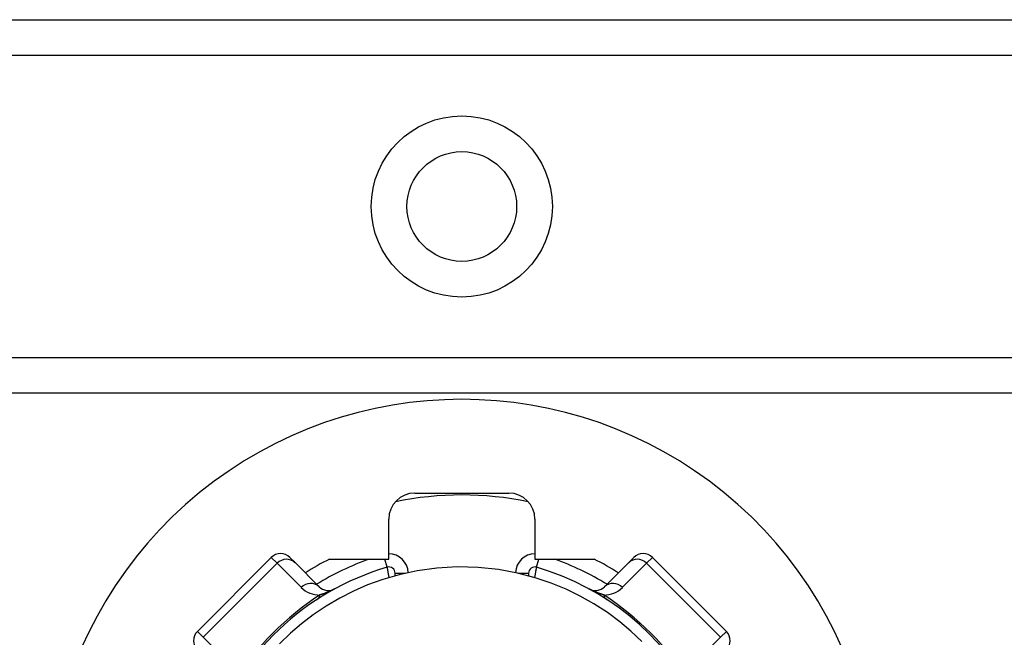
# Model space of a CAD drawing. Header units: inches. Extents: x 5 to 160, y 9 to 87.
# Tile 38 of 203: x 19.024 to 20.506, y 22.575 to 23.504. Entities that reach past the tile are written whole.
import ezdxf

# ---------------------------------------------------------------- set-up
doc = ezdxf.new("R2010")
doc.units = ezdxf.units.IN
doc.header["$MEASUREMENT"] = 0
doc.layers.add('Visible Edges(ANSI)', color=7, linetype='Continuous', lineweight=25)
doc.layers.add('Visible Tangent Edges(ANSI)', color=7, linetype='Continuous', lineweight=25)

msp = doc.modelspace()

# ---------------------------------------------------------------- linework, layer by layer
at = {"layer": 'Visible Edges(ANSI)'}
for p, q in [((7.5515, 23.5041), (31.827, 23.5041)), ((31.827, 22.9421), (7.5515, 22.9421)), ((19.6186, 22.7921), (19.7599, 22.7921)), ((19.5792, 22.6927), (19.5792, 22.7527)), ((19.7992, 22.7527), (19.7992, 22.6927)), ((19.4025, 22.6952), (19.2912, 22.5838)), ((19.4303, 22.6952), (19.4382, 22.6874)), ((19.4744, 22.6512), (19.4382, 22.6874)), ((19.4902, 22.6927), (19.5792, 22.6927)), ((19.7992, 22.6927), (19.8883, 22.6927)), ((19.9403, 22.6874), (19.9041, 22.6512)), ((19.9403, 22.6874), (19.9481, 22.6952)), ((20.0873, 22.5838), (19.976, 22.6952)), ((19.5889, 22.6676), (19.5889, 22.6715)), ((19.7896, 22.6715), (19.7896, 22.6676))]:
    msp.add_line(p, q, dxfattribs=at)
at = {"layer": 'Visible Edges(ANSI)', "flags": 128}
msp.add_lwpolyline([(19.9602, 22.569), (19.9438, 22.5844), (19.9268, 22.5986), (19.9082, 22.6123), (19.8879, 22.6255), (19.8672, 22.6372), (19.846, 22.6475), (19.8237, 22.6566), (19.7995, 22.6648), (19.7732, 22.6716), (19.7446, 22.6769), (19.714, 22.6801), (19.6829, 22.6809), (19.6518, 22.6791), (19.6221, 22.675), (19.5949, 22.6692), (19.5701, 22.662), (19.5473, 22.6538), (19.5261, 22.6445), (19.5055, 22.6341), (19.4849, 22.622), (19.4655, 22.609), (19.4479, 22.5956), (19.4313, 22.5814), (19.4146, 22.5653)], dxfattribs=at)
at = {"layer": 'Visible Edges(ANSI)'}
msp.add_circle((19.6892, 23.2231), 0.0825, dxfattribs=at)
for centre, radius, start, end in [((19.6892, 22.3081), 0.625, 332.5613, 207.4387), ((19.6186, 22.7527), 0.0394, 90, 180), ((19.7599, 22.7527), 0.0394, 0, 90), ((19.6892, 22.2971), 0.4921, 78.2772, 101.7228), ((19.4164, 22.6813), 0.0197, 45, 135), ((19.6892, 22.2971), 0.4429, 116.7049, 122.1604), ((19.6892, 22.2971), 0.4429, 57.8396, 63.2951), ((19.9621, 22.6813), 0.0197, 45, 135), ((19.6892, 22.2971), 0.3996, 106.3518, 160.8354), ((19.5794, 22.6715), 0.00945, 0, 106.3518), ((19.7991, 22.6715), 0.00945, 73.6482, 180), ((19.6892, 22.2971), 0.3996, 343.8612, 73.6482), ((19.4883, 22.6651), 0.0197, 225, 298.6389), ((19.8902, 22.6651), 0.0197, 241.3611, 315), ((19.3051, 22.5699), 0.0197, 135, 225), ((20.0734, 22.5699), 0.0197, 315, 45)]:
    msp.add_arc(centre, radius, start, end, dxfattribs=at)
at = {"layer": 'Visible Tangent Edges(ANSI)'}
for p, q in [((31.827, 23.4502), (7.5515, 23.4502)), ((7.5515, 22.9959), (31.827, 22.9959)), ((19.2998, 22.5751), (19.4112, 22.6865)), ((19.4112, 22.6865), (19.4025, 22.6952)), ((19.4112, 22.6865), (19.4474, 22.6503)), ((19.5767, 22.6805), (19.5732, 22.6927)), ((19.8017, 22.6805), (19.8053, 22.6927)), ((19.9311, 22.6503), (19.9673, 22.6865)), ((19.976, 22.6952), (19.9673, 22.6865)), ((19.9673, 22.6865), (20.0787, 22.5751)), ((19.5889, 22.6715), (19.6045, 22.6715)), ((19.774, 22.6715), (19.7896, 22.6715)), ((19.2912, 22.5838), (19.2998, 22.5751)), ((20.0787, 22.5751), (20.0873, 22.5838)), ((19.336, 22.5389), (19.2998, 22.5751)), ((20.0787, 22.5751), (20.0425, 22.5389))]:
    msp.add_line(p, q, dxfattribs=at)
at = {"layer": 'Visible Tangent Edges(ANSI)', "flags": 128}
for points in [[(19.5767, 22.6805), (19.5767, 22.6805), (19.5768, 22.6804), (19.5768, 22.6802), (19.5768, 22.68), (19.5769, 22.6797), (19.577, 22.6793), (19.577, 22.6788), (19.5771, 22.6784), (19.5772, 22.6778), (19.5773, 22.6772), (19.5774, 22.6765), (19.5775, 22.6758), (19.5777, 22.6751), (19.5778, 22.6743), (19.5779, 22.6734), (19.5781, 22.6726), (19.5782, 22.6717), (19.5784, 22.6708), (19.5786, 22.6698), (19.5787, 22.6689), (19.5789, 22.6679), (19.5791, 22.6669), (19.5792, 22.6659), (19.5794, 22.6649)], [(19.7991, 22.6649), (19.7993, 22.6659), (19.7994, 22.6669), (19.7996, 22.6679), (19.7998, 22.6688), (19.7999, 22.6698), (19.8001, 22.6707), (19.8003, 22.6717), (19.8004, 22.6726), (19.8006, 22.6734), (19.8007, 22.6743), (19.8008, 22.6751), (19.801, 22.6758), (19.8011, 22.6765), (19.8012, 22.6772), (19.8013, 22.6778), (19.8014, 22.6783), (19.8015, 22.6788), (19.8015, 22.6793), (19.8016, 22.6797), (19.8017, 22.68), (19.8017, 22.6802), (19.8017, 22.6804), (19.8017, 22.6805), (19.8017, 22.6805)], [(19.4977, 22.6478), (19.496, 22.6469), (19.4947, 22.6463), (19.4936, 22.6458), (19.4925, 22.6453), (19.4915, 22.6448), (19.4905, 22.6444), (19.4896, 22.644), (19.4887, 22.6436), (19.4877, 22.6432), (19.4869, 22.6429), (19.486, 22.6425), (19.4851, 22.6422), (19.4843, 22.6419), (19.4834, 22.6415), (19.4826, 22.6412), (19.4818, 22.6409), (19.481, 22.6406), (19.4802, 22.6403), (19.4794, 22.6401), (19.4787, 22.6398), (19.4779, 22.6395), (19.4772, 22.6393), (19.4764, 22.639), (19.4757, 22.6388)], [(19.9028, 22.6388), (19.9021, 22.639), (19.9013, 22.6393), (19.9006, 22.6395), (19.8998, 22.6398), (19.8991, 22.6401), (19.8983, 22.6403), (19.8975, 22.6406), (19.8967, 22.6409), (19.8959, 22.6412), (19.895, 22.6415), (19.8942, 22.6419), (19.8934, 22.6422), (19.8925, 22.6425), (19.8916, 22.6429), (19.8907, 22.6432), (19.8898, 22.6436), (19.8889, 22.644), (19.888, 22.6444), (19.887, 22.6448), (19.886, 22.6453), (19.8849, 22.6458), (19.8838, 22.6463), (19.8825, 22.6469), (19.8808, 22.6478)]]:
    msp.add_lwpolyline(points, dxfattribs=at)
at = {"layer": 'Visible Tangent Edges(ANSI)'}
msp.add_circle((19.6892, 23.2231), 0.1363, dxfattribs=at)
for centre, radius, start, end in [((19.6892, 22.2971), 0.4193, 109.3241, 121.4236), ((19.5794, 22.6715), 0.0291, 1.7673, 90.3097), ((19.7991, 22.6715), 0.0291, 89.6903, 178.2327), ((19.6892, 22.2971), 0.4193, 58.5764, 70.6759), ((19.4752, 22.6781), 0.0394, 225, 270.6587), ((19.9033, 22.6781), 0.0394, 269.3413, 315), ((19.7153, 22.271), 0.439, 123.0901, 146.9099), ((19.6631, 22.271), 0.439, 33.0901, 56.9099)]:
    msp.add_arc(centre, radius, start, end, dxfattribs=at)
for centre, major_axis, ratio, start_param, end_param in [((19.4242, 22.6734), (0.0139, 0.0139), 0.937622, 0, 1.570796), ((19.9543, 22.6734), (-0.0139, 0.0139), 0.937622, 4.712389, 6.283185), ((19.918, 22.6372), (-0.0139, 0.0139), 0.937622, 4.712389, 6.283185), ((19.4604, 22.6372), (0.0139, 0.0139), 0.937622, 0, 1.570796), ((19.4496, 22.6649), (0.0215, -0.033), 0.48633, 0, 0.409204), ((19.9289, 22.6649), (-0.0215, -0.033), 0.48633, 5.873981, 6.283185)]:
    msp.add_ellipse(centre, major_axis=major_axis, ratio=ratio, start_param=start_param, end_param=end_param, dxfattribs=at)

doc.saveas('drawing.dxf')
